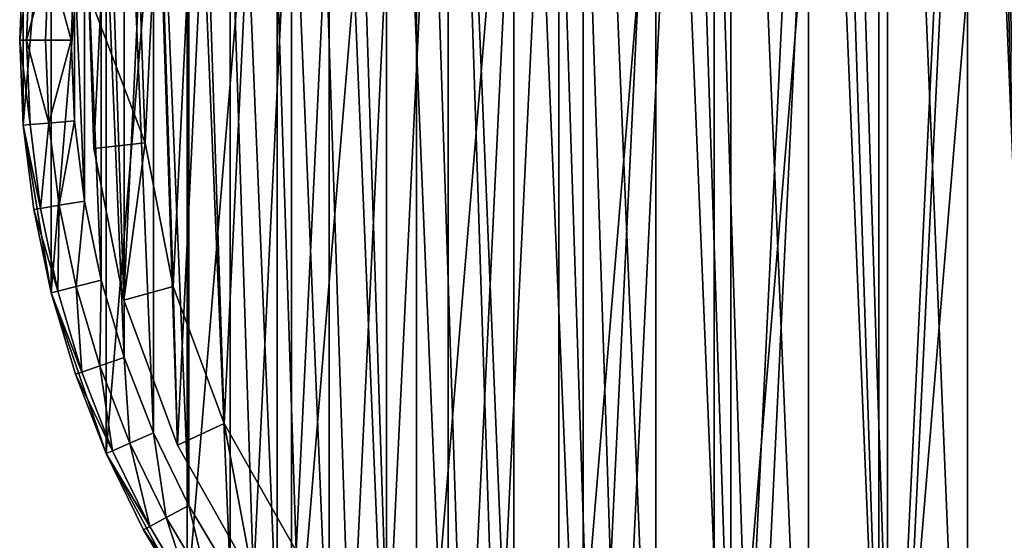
# Model space of a CAD drawing. Header units: millimetres. Extents: x 6 to 986, y -79 to 45.
# Tile 12 of 47: x 226 to 264, y -58 to -38. Entities that reach past the tile are written whole.
import ezdxf

# ---------------------------------------------------------------- set-up
doc = ezdxf.new("R2010")
doc.units = ezdxf.units.MM
doc.header["$LTSCALE"] = 25.4
doc.layers.get('0').update_dxf_attribs({"true_color": 0xff5454})

# ---------------------------------------------------------------- blocks, each defined once
blk = doc.blocks.new('PILLS-V-8262.STL')
at = {"color": 250, "true_color": 0x262626}
mesh = blk.add_polyface(dxfattribs=at)
corners = [(227.024, -29.131, 7.876), (225.937, -42.253, 7.876), (225.937, -35.647, 7.876), (227.024, -48.769, 7.876), (229.169, -22.882, 7.876), (229.169, -55.018, 7.876), (232.313, -17.072, 7.876), (232.313, -60.828, 7.876), (236.371, -11.859, 7.876), (236.371, -66.041, 7.876), (241.231, -7.384, 7.876), (241.231, -70.516, 7.876), (246.762, -3.771, 7.876), (246.762, -74.129, 7.876), (252.812, -1.117, 7.876), (252.812, -76.783, 7.876), (259.216, 0.504, 7.876), (259.216, -78.404, 7.876), (265.8, 1.05, 7.876), (265.8, -78.95, 7.876), (272.384, 0.504, 7.876), (272.384, -78.404, 7.876), (278.788, -1.117, 7.876), (278.788, -76.783, 7.876), (284.838, -3.771, 7.876), (284.838, -74.129, 7.876), (290.368, -7.384, 7.876), (290.368, -70.516, 7.876), (295.229, -11.859, 7.876), (295.229, -66.041, 7.876), (299.287, -17.072, 7.876), (299.287, -60.828, 7.876), (302.431, -22.882, 7.876), (302.431, -55.018, 7.876), (304.576, -29.131, 7.876), (304.576, -48.769, 7.876), (305.663, -35.647, 7.876), (305.663, -42.253, 7.876)]
mesh.append_faces([[corners[k] for k in face] for face in [(0, 1, 2), (35, 36, 37)]], dxfattribs={"vtx0": -1, "color": 250})
mesh.append_faces([[corners[k] for k in face] for face in [(1, 0, 3), (3, 4, 5), (5, 6, 7), (7, 8, 9), (9, 10, 11), (11, 12, 13), (13, 14, 15), (15, 16, 17), (17, 18, 19), (19, 20, 21), (21, 22, 23), (23, 24, 25), (25, 26, 27), (27, 28, 29), (29, 30, 31), (31, 32, 33), (33, 34, 35)]], dxfattribs={"vtx0": -1, "vtx1": -1, "color": 250})
mesh.append_faces([[corners[k] for k in face] for face in [(3, 0, 4), (5, 4, 6), (7, 6, 8), (9, 8, 10), (11, 10, 12), (13, 12, 14), (15, 14, 16), (17, 16, 18), (19, 18, 20), (21, 20, 22), (23, 22, 24), (25, 24, 26), (27, 26, 28), (29, 28, 30), (31, 30, 32), (33, 32, 34), (35, 34, 36)]], dxfattribs={"vtx0": -1, "vtx2": -1, "color": 250})
mesh = blk.add_polyface(dxfattribs=at)
corners = [(227.93, -42.088, 31.275), (227.93, -35.812, 31.275), (227.8, -38.95, 31.275), (228.318, -45.205, 31.275), (228.318, -32.695, 31.275), (228.963, -48.278, 31.275), (228.963, -29.622, 31.275), (229.859, -51.289, 31.275), (229.859, -26.611, 31.275), (231.001, -54.214, 31.275), (231.001, -23.686, 31.275), (232.38, -57.036, 31.275), (232.38, -20.864, 31.275), (233.988, -59.734, 31.275), (233.988, -18.166, 31.275), (235.813, -62.29, 31.275), (235.813, -15.61, 31.275), (237.842, -64.687, 31.275), (237.842, -13.213, 31.275), (240.063, -66.908, 31.275), (240.063, -10.992, 31.275), (242.46, -68.937, 31.275), (242.46, -8.963, 31.275), (245.016, -70.762, 31.275), (245.016, -7.138, 31.275), (247.714, -72.37, 31.275), (247.714, -5.53, 31.275), (250.536, -73.749, 31.275), (250.536, -4.151, 31.275), (253.461, -74.891, 31.275), (253.461, -3.009, 31.275), (256.472, -75.787, 31.275), (256.472, -2.113, 31.275), (259.545, -76.432, 31.275), (259.545, -1.468, 31.275), (262.662, -76.82, 31.275), (262.662, -1.08, 31.275), (265.8, -76.95, 31.275), (265.8, -0.95, 31.275), (268.938, -76.82, 31.275), (268.938, -1.08, 31.275), (272.055, -76.432, 31.275), (272.055, -1.468, 31.275), (275.128, -75.787, 31.275), (275.128, -2.113, 31.275), (278.139, -74.891, 31.275), (278.139, -3.009, 31.275), (281.064, -73.749, 31.275), (281.064, -4.151, 31.275), (283.886, -72.37, 31.275), (283.886, -5.53, 31.275), (286.584, -70.762, 31.275), (286.584, -7.138, 31.275), (289.14, -68.937, 31.275), (289.14, -8.963, 31.275), (291.537, -66.908, 31.275), (291.537, -10.992, 31.275), (293.758, -64.687, 31.275), (293.758, -13.213, 31.275), (295.787, -62.29, 31.275), (295.787, -15.61, 31.275), (297.612, -59.734, 31.275), (297.612, -18.166, 31.275), (299.22, -57.036, 31.275), (299.22, -20.864, 31.275), (300.599, -54.214, 31.275), (300.599, -23.686, 31.275), (301.741, -51.289, 31.275), (301.741, -26.611, 31.275), (302.637, -48.278, 31.275), (302.637, -29.622, 31.275), (303.282, -45.205, 31.275), (303.282, -32.695, 31.275), (303.67, -42.088, 31.275), (303.67, -35.812, 31.275), (303.8, -38.95, 31.275)]
mesh.append_faces([[corners[k] for k in face] for face in [(0, 1, 2), (74, 73, 75)]], dxfattribs={"vtx0": -1, "color": 250})
mesh.append_faces([[corners[k] for k in face] for face in [(1, 3, 4), (4, 5, 6), (6, 7, 8), (8, 9, 10), (10, 11, 12), (12, 13, 14), (14, 15, 16), (16, 17, 18), (18, 19, 20), (20, 21, 22), (22, 23, 24), (24, 25, 26), (26, 27, 28), (28, 29, 30), (30, 31, 32), (32, 33, 34), (34, 35, 36), (36, 37, 38), (38, 39, 40), (40, 41, 42), (42, 43, 44), (44, 45, 46), (46, 47, 48), (48, 49, 50), (50, 51, 52), (52, 53, 54), (54, 55, 56), (56, 57, 58), (58, 59, 60), (60, 61, 62), (62, 63, 64), (64, 65, 66), (66, 67, 68), (68, 69, 70), (70, 71, 72), (72, 73, 74)]], dxfattribs={"vtx0": -1, "vtx1": -1, "color": 250})
mesh.append_faces([[corners[k] for k in face] for face in [(1, 0, 3), (4, 3, 5), (6, 5, 7), (8, 7, 9), (10, 9, 11), (12, 11, 13), (14, 13, 15), (16, 15, 17), (18, 17, 19), (20, 19, 21), (22, 21, 23), (24, 23, 25), (26, 25, 27), (28, 27, 29), (30, 29, 31), (32, 31, 33), (34, 33, 35), (36, 35, 37), (38, 37, 39), (40, 39, 41), (42, 41, 43), (44, 43, 45), (46, 45, 47), (48, 47, 49), (50, 49, 51), (52, 51, 53), (54, 53, 55), (56, 55, 57), (58, 57, 59), (60, 59, 61), (62, 61, 63), (64, 63, 65), (66, 65, 67), (68, 67, 69), (70, 69, 71), (72, 71, 73)]], dxfattribs={"vtx0": -1, "vtx2": -1, "color": 250})
at = {"color": 7, "true_color": 0xffffff}
mesh = blk.add_polyface(dxfattribs=at)
corners = [(228.688, -43.163, 7.221), (229.264, -31.194, 7.221), (228.493, -37.155, 7.221), (229.845, -49.062, 7.221), (230.981, -25.434, 7.221), (231.932, -54.698, 7.221), (233.6, -20.024, 7.221), (234.897, -59.927, 7.221), (237.053, -15.104, 7.221), (238.662, -64.613, 7.221), (241.251, -10.801, 7.221), (243.13, -68.634, 7.221), (246.084, -7.228, 7.221), (248.186, -71.886, 7.221), (251.428, -4.476, 7.221), (253.697, -74.285, 7.221), (257.144, -2.617, 7.221), (259.522, -75.769, 7.221), (263.085, -1.699, 7.221), (265.509, -76.299, 7.221), (269.095, -1.746, 7.221), (271.504, -75.862, 7.221), (275.021, -2.756, 7.221), (277.351, -74.469, 7.221), (280.707, -4.704, 7.221), (282.899, -72.156, 7.221), (286.008, -7.539, 7.221), (288.005, -68.983, 7.221), (290.785, -11.187, 7.221), (290.349, -67.099, 7.221), (292.535, -65.032, 7.221), (294.915, -15.554, 7.221), (296.372, -60.406, 7.221), (298.29, -20.527, 7.221), (299.418, -55.224, 7.221), (300.825, -25.978, 7.221), (301.593, -49.62, 7.221), (302.452, -31.764, 7.221), (302.841, -43.741, 7.221), (303.13, -37.737, 7.221)]
mesh.append_faces([[corners[k] for k in face] for face in [(0, 1, 2), (37, 38, 39)]], dxfattribs={"vtx0": -1, "color": 7})
mesh.append_faces([[corners[k] for k in face] for face in [(1, 3, 4), (4, 5, 6), (6, 7, 8), (8, 9, 10), (10, 11, 12), (12, 13, 14), (14, 15, 16), (16, 17, 18), (18, 19, 20), (20, 21, 22), (22, 23, 24), (24, 25, 26), (26, 27, 28), (28, 30, 31), (31, 32, 33), (33, 34, 35), (35, 36, 37)]], dxfattribs={"vtx0": -1, "vtx1": -1, "color": 7})
mesh.append_faces([[corners[k] for k in face] for face in [(1, 0, 3), (4, 3, 5), (6, 5, 7), (8, 7, 9), (10, 9, 11), (12, 11, 13), (14, 13, 15), (16, 15, 17), (18, 17, 19), (20, 19, 21), (22, 21, 23), (24, 23, 25), (26, 25, 27), (28, 27, 29), (28, 29, 30), (31, 30, 32), (33, 32, 34), (35, 34, 36), (37, 36, 38)]], dxfattribs={"vtx0": -1, "vtx2": -1, "color": 7})
mesh = blk.add_polyface(dxfattribs=at)
corners = [(231.221, -31.61, 0.575), (230.676, -42.938, 0.575), (230.491, -37.252, 0.575), (231.77, -48.52, 0.575), (232.846, -26.158, 0.575), (233.746, -53.855, 0.575), (235.325, -21.037, 0.575), (236.552, -58.804, 0.575), (238.593, -16.38, 0.575), (240.116, -63.239, 0.575), (242.565, -12.308, 0.575), (244.344, -67.044, 0.575), (247.14, -8.926, 0.575), (249.129, -70.122, 0.575), (252.198, -6.322, 0.575), (254.345, -72.393, 0.575), (257.608, -4.562, 0.575), (259.858, -73.797, 0.575), (263.23, -3.694, 0.575), (265.525, -74.299, 0.575), (268.919, -3.738, 0.575), (271.199, -73.885, 0.575), (274.527, -4.694, 0.575), (276.733, -72.567, 0.575), (279.909, -6.538, 0.575), (281.984, -70.378, 0.575), (284.925, -9.221, 0.575), (286.816, -67.375, 0.575), (289.447, -12.673, 0.575), (289.035, -65.592, 0.575), (291.103, -63.636, 0.575), (293.356, -16.807, 0.575), (294.735, -59.257, 0.575), (296.551, -21.514, 0.575), (297.618, -54.353, 0.575), (298.949, -26.672, 0.575), (299.677, -49.049, 0.575), (300.49, -32.149, 0.575), (300.858, -43.484, 0.575), (301.131, -37.802, 0.575)]
mesh.append_faces([[corners[k] for k in face] for face in [(0, 1, 2), (38, 37, 39)]], dxfattribs={"vtx0": -1, "color": 7})
mesh.append_faces([[corners[k] for k in face] for face in [(1, 0, 3), (3, 4, 5), (5, 6, 7), (7, 8, 9), (9, 10, 11), (11, 12, 13), (13, 14, 15), (15, 16, 17), (17, 18, 19), (19, 20, 21), (21, 22, 23), (23, 24, 25), (25, 26, 27), (27, 28, 29), (29, 28, 30), (30, 31, 32), (32, 33, 34), (34, 35, 36), (36, 37, 38)]], dxfattribs={"vtx0": -1, "vtx1": -1, "color": 7})
mesh.append_faces([[corners[k] for k in face] for face in [(3, 0, 4), (5, 4, 6), (7, 6, 8), (9, 8, 10), (11, 10, 12), (13, 12, 14), (15, 14, 16), (17, 16, 18), (19, 18, 20), (21, 20, 22), (23, 22, 24), (25, 24, 26), (27, 26, 28), (30, 28, 31), (32, 31, 33), (34, 33, 35), (36, 35, 37)]], dxfattribs={"vtx0": -1, "vtx2": -1, "color": 7})
at = {"color": 250, "true_color": 0x262626}
mesh = blk.add_polyface(dxfattribs=at)
corners = [(225.937, -35.647, 7.876), (225.937, -42.253, 7.876), (225.8, -38.95, 29.275)]
mesh.append_faces([[corners[k] for k in face] for face in [(0, 1, 2)]], dxfattribs={"color": 250})
mesh = blk.add_polyface(dxfattribs=at)
corners = [(225.937, -35.647, 7.876), (225.8, -38.95, 29.275), (225.937, -35.647, 29.275)]
mesh.append_faces([[corners[k] for k in face] for face in [(0, 1, 2)]], dxfattribs={"color": 250})
mesh = blk.add_polyface(dxfattribs=at)
corners = [(226.204, -35.669, 30.275), (225.8, -38.95, 29.275), (226.068, -38.95, 30.275), (225.937, -35.647, 29.275)]
mesh.append_faces([[corners[k] for k in face] for face in [(0, 1, 2), (1, 0, 3)]], dxfattribs={"vtx0": -1, "color": 250})
mesh = blk.add_polyface(dxfattribs=at)
corners = [(226.933, -35.729, 31.008), (226.068, -38.95, 30.275), (226.8, -38.95, 31.008), (226.204, -35.669, 30.275)]
mesh.append_faces([[corners[k] for k in face] for face in [(0, 1, 2), (1, 0, 3)]], dxfattribs={"vtx0": -1, "color": 250})
mesh = blk.add_polyface(dxfattribs=at)
corners = [(227.8, -38.95, 31.275), (226.933, -35.729, 31.008), (226.8, -38.95, 31.008), (227.93, -35.812, 31.275)]
mesh.append_faces([[corners[k] for k in face] for face in [(0, 1, 2), (1, 0, 3)]], dxfattribs={"vtx0": -1, "color": 250})
at = {"color": 7, "true_color": 0xffffff}
mesh = blk.add_polyface(dxfattribs=at)
corners = [(228.493, -37.155, 7.221), (228.688, -43.163, 2.575), (228.688, -43.163, 7.221), (228.493, -37.155, 2.575)]
mesh.append_faces([[corners[k] for k in face] for face in [(0, 1, 2), (1, 0, 3)]], dxfattribs={"vtx0": -1, "color": 7})
mesh = blk.add_polyface(dxfattribs=at)
corners = [(228.493, -37.155, 2.575), (230.676, -42.938, 0.575), (228.688, -43.163, 2.575), (230.491, -37.252, 0.575)]
mesh.append_faces([[corners[k] for k in face] for face in [(0, 1, 2), (1, 0, 3)]], dxfattribs={"vtx0": -1, "color": 7})
at = {"color": 250, "true_color": 0x262626}
mesh = blk.add_polyface(dxfattribs=at)
corners = [(225.8, -38.95, 29.275), (225.937, -42.253, 7.876), (225.937, -42.253, 29.275)]
mesh.append_faces([[corners[k] for k in face] for face in [(0, 1, 2)]], dxfattribs={"color": 250})
mesh = blk.add_polyface(dxfattribs=at)
corners = [(226.204, -42.231, 30.275), (225.8, -38.95, 29.275), (225.937, -42.253, 29.275), (226.068, -38.95, 30.275)]
mesh.append_faces([[corners[k] for k in face] for face in [(0, 1, 2), (1, 0, 3)]], dxfattribs={"vtx0": -1, "color": 250})
mesh = blk.add_polyface(dxfattribs=at)
corners = [(226.933, -42.171, 31.008), (226.068, -38.95, 30.275), (226.204, -42.231, 30.275), (226.8, -38.95, 31.008)]
mesh.append_faces([[corners[k] for k in face] for face in [(0, 1, 2), (1, 0, 3)]], dxfattribs={"vtx0": -1, "color": 250})
mesh = blk.add_polyface(dxfattribs=at)
corners = [(226.933, -42.171, 31.008), (227.8, -38.95, 31.275), (226.8, -38.95, 31.008), (227.93, -42.088, 31.275)]
mesh.append_faces([[corners[k] for k in face] for face in [(0, 1, 2), (1, 0, 3)]], dxfattribs={"vtx0": -1, "color": 250})
mesh = blk.add_polyface(dxfattribs=at)
corners = [(227.332, -45.369, 31.008), (227.93, -42.088, 31.275), (226.933, -42.171, 31.008), (228.318, -45.205, 31.275)]
mesh.append_faces([[corners[k] for k in face] for face in [(0, 1, 2), (1, 0, 3)]], dxfattribs={"vtx0": -1, "color": 250})
mesh = blk.add_polyface(dxfattribs=at)
corners = [(226.61, -45.49, 30.275), (225.937, -42.253, 29.275), (226.346, -45.534, 29.275), (226.204, -42.231, 30.275)]
mesh.append_faces([[corners[k] for k in face] for face in [(0, 1, 2), (1, 0, 3)]], dxfattribs={"vtx0": -1, "color": 250})
mesh = blk.add_polyface(dxfattribs=at)
corners = [(225.937, -42.253, 7.876), (227.024, -48.769, 7.876), (226.346, -45.534, 29.275)]
mesh.append_faces([[corners[k] for k in face] for face in [(0, 1, 2)]], dxfattribs={"color": 250})
mesh = blk.add_polyface(dxfattribs=at)
corners = [(225.937, -42.253, 7.876), (226.346, -45.534, 29.275), (225.937, -42.253, 29.275)]
mesh.append_faces([[corners[k] for k in face] for face in [(0, 1, 2)]], dxfattribs={"color": 250})
mesh = blk.add_polyface(dxfattribs=at)
corners = [(226.61, -45.49, 30.275), (226.933, -42.171, 31.008), (226.204, -42.231, 30.275), (227.332, -45.369, 31.008)]
mesh.append_faces([[corners[k] for k in face] for face in [(0, 1, 2), (1, 0, 3)]], dxfattribs={"vtx0": -1, "color": 250})
at = {"color": 7, "true_color": 0xffffff}
mesh = blk.add_polyface(dxfattribs=at)
corners = [(230.676, -42.938, 0.575), (229.845, -49.062, 2.575), (228.688, -43.163, 2.575), (231.77, -48.52, 0.575)]
mesh.append_faces([[corners[k] for k in face] for face in [(0, 1, 2), (1, 0, 3)]], dxfattribs={"vtx0": -1, "color": 7})
mesh = blk.add_polyface(dxfattribs=at)
corners = [(228.688, -43.163, 7.221), (229.845, -49.062, 2.575), (229.845, -49.062, 7.221), (228.688, -43.163, 2.575)]
mesh.append_faces([[corners[k] for k in face] for face in [(0, 1, 2), (1, 0, 3)]], dxfattribs={"vtx0": -1, "color": 7})
at = {"color": 250, "true_color": 0x262626}
mesh = blk.add_polyface(dxfattribs=at)
corners = [(227.284, -48.704, 30.275), (226.346, -45.534, 29.275), (227.024, -48.769, 29.275), (226.61, -45.49, 30.275)]
mesh.append_faces([[corners[k] for k in face] for face in [(0, 1, 2), (1, 0, 3)]], dxfattribs={"vtx0": -1, "color": 250})
mesh = blk.add_polyface(dxfattribs=at)
corners = [(226.346, -45.534, 29.275), (227.024, -48.769, 7.876), (227.024, -48.769, 29.275)]
mesh.append_faces([[corners[k] for k in face] for face in [(0, 1, 2)]], dxfattribs={"color": 250})
mesh = blk.add_polyface(dxfattribs=at)
corners = [(227.284, -48.704, 30.275), (227.332, -45.369, 31.008), (226.61, -45.49, 30.275), (227.993, -48.524, 31.008)]
mesh.append_faces([[corners[k] for k in face] for face in [(0, 1, 2), (1, 0, 3)]], dxfattribs={"vtx0": -1, "color": 250})
mesh = blk.add_polyface(dxfattribs=at)
corners = [(227.993, -48.524, 31.008), (228.318, -45.205, 31.275), (227.332, -45.369, 31.008), (228.963, -48.278, 31.275)]
mesh.append_faces([[corners[k] for k in face] for face in [(0, 1, 2), (1, 0, 3)]], dxfattribs={"vtx0": -1, "color": 250})
mesh = blk.add_polyface(dxfattribs=at)
corners = [(228.221, -51.851, 30.275), (227.993, -48.524, 31.008), (227.284, -48.704, 30.275), (228.913, -51.613, 31.008)]
mesh.append_faces([[corners[k] for k in face] for face in [(0, 1, 2), (1, 0, 3)]], dxfattribs={"vtx0": -1, "color": 250})
mesh = blk.add_polyface(dxfattribs=at)
corners = [(228.913, -51.613, 31.008), (228.963, -48.278, 31.275), (227.993, -48.524, 31.008), (229.859, -51.289, 31.275)]
mesh.append_faces([[corners[k] for k in face] for face in [(0, 1, 2), (1, 0, 3)]], dxfattribs={"vtx0": -1, "color": 250})
at = {"color": 7, "true_color": 0xffffff}
mesh = blk.add_polyface(dxfattribs=at)
corners = [(231.77, -48.52, 0.575), (231.932, -54.698, 2.575), (229.845, -49.062, 2.575), (233.746, -53.855, 0.575)]
mesh.append_faces([[corners[k] for k in face] for face in [(0, 1, 2), (1, 0, 3)]], dxfattribs={"vtx0": -1, "color": 7})
at = {"color": 250, "true_color": 0x262626}
mesh = blk.add_polyface(dxfattribs=at)
corners = [(228.221, -51.851, 30.275), (227.024, -48.769, 29.275), (227.967, -51.938, 29.275), (227.284, -48.704, 30.275)]
mesh.append_faces([[corners[k] for k in face] for face in [(0, 1, 2), (1, 0, 3)]], dxfattribs={"vtx0": -1, "color": 250})
mesh = blk.add_polyface(dxfattribs=at)
corners = [(227.024, -48.769, 7.876), (229.169, -55.018, 7.876), (227.967, -51.938, 29.275)]
mesh.append_faces([[corners[k] for k in face] for face in [(0, 1, 2)]], dxfattribs={"color": 250})
mesh = blk.add_polyface(dxfattribs=at)
corners = [(227.024, -48.769, 7.876), (227.967, -51.938, 29.275), (227.024, -48.769, 29.275)]
mesh.append_faces([[corners[k] for k in face] for face in [(0, 1, 2)]], dxfattribs={"color": 250})
at = {"color": 7, "true_color": 0xffffff}
mesh = blk.add_polyface(dxfattribs=at)
corners = [(229.845, -49.062, 7.221), (231.932, -54.698, 2.575), (231.932, -54.698, 7.221), (229.845, -49.062, 2.575)]
mesh.append_faces([[corners[k] for k in face] for face in [(0, 1, 2), (1, 0, 3)]], dxfattribs={"vtx0": -1, "color": 7})
at = {"color": 250, "true_color": 0x262626}
mesh = blk.add_polyface(dxfattribs=at)
corners = [(230.085, -54.616, 31.008), (229.859, -51.289, 31.275), (228.913, -51.613, 31.008), (231.001, -54.214, 31.275)]
mesh.append_faces([[corners[k] for k in face] for face in [(0, 1, 2), (1, 0, 3)]], dxfattribs={"vtx0": -1, "color": 250})
mesh = blk.add_polyface(dxfattribs=at)
corners = [(229.414, -54.91, 30.275), (228.913, -51.613, 31.008), (228.221, -51.851, 30.275), (230.085, -54.616, 31.008)]
mesh.append_faces([[corners[k] for k in face] for face in [(0, 1, 2), (1, 0, 3)]], dxfattribs={"vtx0": -1, "color": 250})
mesh = blk.add_polyface(dxfattribs=at)
corners = [(229.414, -54.91, 30.275), (227.967, -51.938, 29.275), (229.169, -55.018, 29.275), (228.221, -51.851, 30.275)]
mesh.append_faces([[corners[k] for k in face] for face in [(0, 1, 2), (1, 0, 3)]], dxfattribs={"vtx0": -1, "color": 250})
mesh = blk.add_polyface(dxfattribs=at)
corners = [(227.967, -51.938, 29.275), (229.169, -55.018, 7.876), (229.169, -55.018, 29.275)]
mesh.append_faces([[corners[k] for k in face] for face in [(0, 1, 2)]], dxfattribs={"color": 250})
at = {"color": 7, "true_color": 0xffffff}
mesh = blk.add_polyface(dxfattribs=at)
corners = [(233.746, -53.855, 0.575), (234.897, -59.927, 2.575), (231.932, -54.698, 2.575), (236.552, -58.804, 0.575)]
mesh.append_faces([[corners[k] for k in face] for face in [(0, 1, 2), (1, 0, 3)]], dxfattribs={"vtx0": -1, "color": 7})
at = {"color": 250, "true_color": 0x262626}
mesh = blk.add_polyface(dxfattribs=at)
corners = [(231.501, -57.512, 31.008), (231.001, -54.214, 31.275), (230.085, -54.616, 31.008), (232.38, -57.036, 31.275)]
mesh.append_faces([[corners[k] for k in face] for face in [(0, 1, 2), (1, 0, 3)]], dxfattribs={"vtx0": -1, "color": 250})
mesh = blk.add_polyface(dxfattribs=at)
corners = [(230.857, -57.86, 30.275), (230.085, -54.616, 31.008), (229.414, -54.91, 30.275), (231.501, -57.512, 31.008)]
mesh.append_faces([[corners[k] for k in face] for face in [(0, 1, 2), (1, 0, 3)]], dxfattribs={"vtx0": -1, "color": 250})
at = {"color": 7, "true_color": 0xffffff}
mesh = blk.add_polyface(dxfattribs=at)
corners = [(231.932, -54.698, 7.221), (234.897, -59.927, 2.575), (234.897, -59.927, 7.221), (231.932, -54.698, 2.575)]
mesh.append_faces([[corners[k] for k in face] for face in [(0, 1, 2), (1, 0, 3)]], dxfattribs={"vtx0": -1, "color": 7})
at = {"color": 250, "true_color": 0x262626}
mesh = blk.add_polyface(dxfattribs=at)
corners = [(230.857, -57.86, 30.275), (229.169, -55.018, 29.275), (230.621, -57.988, 29.275), (229.414, -54.91, 30.275)]
mesh.append_faces([[corners[k] for k in face] for face in [(0, 1, 2), (1, 0, 3)]], dxfattribs={"vtx0": -1, "color": 250})
mesh = blk.add_polyface(dxfattribs=at)
corners = [(229.169, -55.018, 7.876), (232.313, -60.828, 7.876), (230.621, -57.988, 29.275)]
mesh.append_faces([[corners[k] for k in face] for face in [(0, 1, 2)]], dxfattribs={"color": 250})
mesh = blk.add_polyface(dxfattribs=at)
corners = [(229.169, -55.018, 7.876), (230.621, -57.988, 29.275), (229.169, -55.018, 29.275)]
mesh.append_faces([[corners[k] for k in face] for face in [(0, 1, 2)]], dxfattribs={"color": 250})
mesh = blk.add_polyface(dxfattribs=at)
corners = [(233.15, -60.281, 31.008), (232.38, -57.036, 31.275), (231.501, -57.512, 31.008), (233.988, -59.734, 31.275)]
mesh.append_faces([[corners[k] for k in face] for face in [(0, 1, 2), (1, 0, 3)]], dxfattribs={"vtx0": -1, "color": 250})
mesh = blk.add_polyface(dxfattribs=at)
corners = [(232.538, -60.681, 30.275), (231.501, -57.512, 31.008), (230.857, -57.86, 30.275), (233.15, -60.281, 31.008)]
mesh.append_faces([[corners[k] for k in face] for face in [(0, 1, 2), (1, 0, 3)]], dxfattribs={"vtx0": -1, "color": 250})
mesh = blk.add_polyface(dxfattribs=at)
corners = [(232.538, -60.681, 30.275), (230.621, -57.988, 29.275), (232.313, -60.828, 29.275), (230.857, -57.86, 30.275)]
mesh.append_faces([[corners[k] for k in face] for face in [(0, 1, 2), (1, 0, 3)]], dxfattribs={"vtx0": -1, "color": 250})
mesh = blk.add_polyface(dxfattribs=at)
corners = [(230.621, -57.988, 29.275), (232.313, -60.828, 7.876), (232.313, -60.828, 29.275)]
mesh.append_faces([[corners[k] for k in face] for face in [(0, 1, 2)]], dxfattribs={"color": 250})

msp = doc.modelspace()

# ---------------------------------------------------------------- block references
at = {"color": 0}
msp.add_blockref('PILLS-V-8262.STL', (0, 0), dxfattribs=at)

doc.saveas('drawing.dxf')
